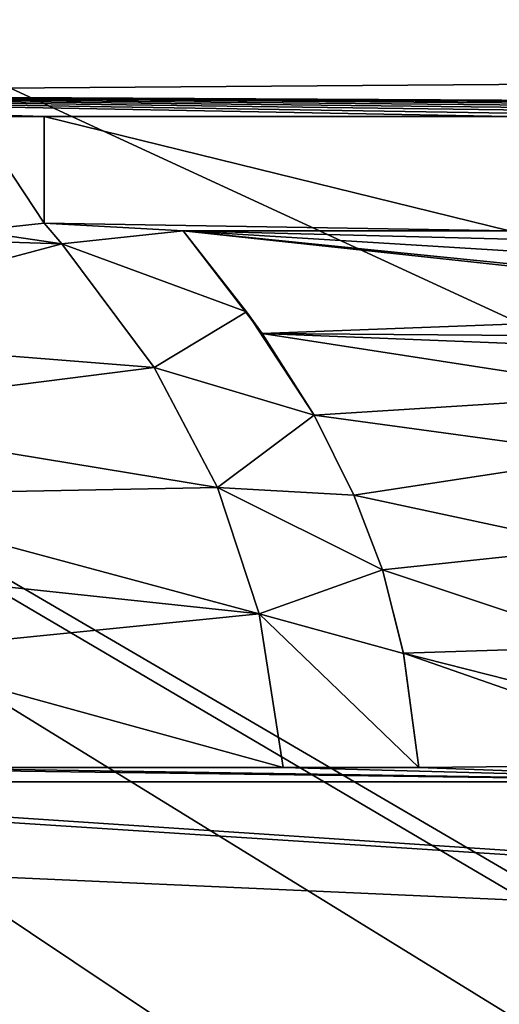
# Model space of a CAD drawing. Header units: millimetres. Extents: x -114 to 114, y -48 to 36.
# Tile 150 of 256: x -89.19 to -86.35, y 18.6 to 24.44. Entities that reach past the tile are written whole.
import ezdxf

# ---------------------------------------------------------------- set-up
doc = ezdxf.new("R2010")
doc.units = ezdxf.units.MM
doc.header["$LTSCALE"] = 65.185185
for name, color, linetype in [('2', 7, 'CONTINUOUS'), ('224', 7, 'CONTINUOUS'), ('225', 7, 'CONTINUOUS'), ('226', 7, 'CONTINUOUS'), ('227', 7, 'CONTINUOUS'), ('228', 7, 'CONTINUOUS'), ('229', 7, 'CONTINUOUS'), ('258', 7, 'CONTINUOUS'), ('259', 7, 'CONTINUOUS'), ('260', 7, 'CONTINUOUS'), ('267', 7, 'CONTINUOUS'), ('2797', 7, 'CONTINUOUS'), ('7', 7, 'CONTINUOUS')]:
    doc.layers.add(name, color=color, linetype=linetype)

msp = doc.modelspace()

# ---------------------------------------------------------------- linework, layer by layer
at = {"layer": '2', "linetype": 'CONTINUOUS'}
for points in [[(113, 35, 92.5), (-113, 35, 92.5), (72.7254, 6.8475, 92.5), (113, 35, 92.5)], [(-113, 35, 92.5), (-113, -35, 92.5), (-77.6192, -5.1724, 92.5), (-113, 35, 92.5)], [(-113, 35, 92.5), (-37.2, 0, 92.5), (-35.3655, 6.8483, 92.5), (-113, 35, 92.5)], [(-37.2, 0, 92.5), (-113, 35, 92.5), (-65.3276, 7.1192, 92.5), (-37.2, 0, 92.5)], [(-23.5, 13.7, 92.5), (-113, 35, 92.5), (-30.3509, 11.8641, 92.5), (-23.5, 13.7, 92.5)], [(-113, 35, 92.5), (-23.5, 13.7, 92.5), (17.6742, 4.2309, 92.5), (-113, 35, 92.5)], [(-30.3509, 11.8641, 92.5), (-113, 35, 92.5), (-35.3655, 6.8483, 92.5), (-30.3509, 11.8641, 92.5)], [(-113, 35, 92.5), (63.3, 0, 92.5), (64.6742, 4.2309, 92.5), (-113, 35, 92.5)], [(63.3, 0, 92.5), (-113, 35, 92.5), (25.7254, 6.8475, 92.5), (63.3, 0, 92.5)], [(72.7254, 6.8475, 92.5), (-113, 35, 92.5), (68.2746, 6.8475, 92.5), (72.7254, 6.8475, 92.5)], [(68.2746, 6.8475, 92.5), (-113, 35, 92.5), (64.6742, 4.2309, 92.5), (68.2746, 6.8475, 92.5)], [(25.7254, 6.8475, 92.5), (-113, 35, 92.5), (21.2746, 6.8475, 92.5), (25.7254, 6.8475, 92.5)], [(21.2746, 6.8475, 92.5), (-113, 35, 92.5), (17.6742, 4.2309, 92.5), (21.2746, 6.8475, 92.5)], [(-70.5, 8.7998, 92.5), (-113, 35, 92.5), (-73.2193, 8.3691, 92.5), (-70.5, 8.7998, 92.5)], [(-113, 35, 92.5), (-70.5, 8.7998, 92.5), (-67.7807, 8.3691, 92.5), (-113, 35, 92.5)], [(-73.2193, 8.3691, 92.5), (-113, 35, 92.5), (-75.6724, 7.1192, 92.5), (-73.2193, 8.3691, 92.5)], [(-75.6724, 7.1192, 92.5), (-113, 35, 92.5), (-77.6192, 5.1724, 92.5), (-75.6724, 7.1192, 92.5)], [(-77.6192, 5.1724, 92.5), (-113, 35, 92.5), (-78.8691, 2.7193, 92.5), (-77.6192, 5.1724, 92.5)], [(-78.8691, 2.7193, 92.5), (-113, 35, 92.5), (-79.2998, 0, 92.5), (-78.8691, 2.7193, 92.5)], [(-79.2998, 0, 92.5), (-113, 35, 92.5), (-78.8691, -2.7193, 92.5), (-79.2998, 0, 92.5)], [(-78.8691, -2.7193, 92.5), (-113, 35, 92.5), (-77.6192, -5.1724, 92.5), (-78.8691, -2.7193, 92.5)], [(-65.3276, 7.1192, 92.5), (-113, 35, 92.5), (-67.7807, 8.3691, 92.5), (-65.3276, 7.1192, 92.5)]]:
    msp.add_3dface(points, dxfattribs=at)
at = {"layer": '224', "linetype": 'CONTINUOUS'}
for points in [[(-86.2865, 23.1853, 90), (-88.2227, 23.1853, 90), (-86.2865, 23.1853, 89.8), (-86.2865, 23.1853, 90)], [(-86.2865, 23.1853, 89.8), (-88.2227, 23.1853, 90), (-88.2227, 23.1853, 89.8), (-86.2865, 23.1853, 89.8)]]:
    msp.add_3dface(points, dxfattribs=at)
at = {"layer": '225', "linetype": 'CONTINUOUS'}
for points in [[(-87.446, 22.091, 90), (-87.2099, 21.6172, 90), (-87.446, 22.091, 89.8), (-87.446, 22.091, 90)], [(-87.446, 22.091, 89.8), (-87.2099, 21.6172, 90), (-87.21, 21.6172, 89.8), (-87.446, 22.091, 89.8)], [(-87.2099, 21.6172, 90), (-87.0402, 21.1735, 90), (-87.21, 21.6172, 89.8), (-87.2099, 21.6172, 90)], [(-87.21, 21.6172, 89.8), (-87.0402, 21.1735, 90), (-87.0402, 21.1735, 89.8), (-87.21, 21.6172, 89.8)]]:
    msp.add_3dface(points, dxfattribs=at)
at = {"layer": '226', "linetype": 'CONTINUOUS'}
for points in [[(-87.0402, 21.1735, 90), (-86.9163, 20.6785, 90), (-87.0402, 21.1735, 89.8), (-87.0402, 21.1735, 90)], [(-87.0402, 21.1735, 89.8), (-86.9163, 20.6785, 90), (-86.9162, 20.678, 89.8), (-87.0402, 21.1735, 89.8)], [(-86.9163, 20.6785, 90), (-86.8242, 20, 90), (-86.9162, 20.678, 89.8), (-86.9163, 20.6785, 90)], [(-86.9162, 20.678, 89.8), (-86.8242, 20, 90), (-86.8242, 20, 89.8), (-86.9162, 20.678, 89.8)]]:
    msp.add_3dface(points, dxfattribs=at)
at = {"layer": '227', "linetype": 'CONTINUOUS'}
for points in [[(-86.8242, 20, 90), (-87.6307, 20, 90), (-86.8242, 20, 89.8), (-86.8242, 20, 90)], [(-86.8242, 20, 89.8), (-87.6307, 20, 90), (-87.6307, 20, 89.8), (-86.8242, 20, 89.8)]]:
    msp.add_3dface(points, dxfattribs=at)
at = {"layer": '228', "linetype": 'CONTINUOUS'}
for points in [[(-87.7729, 20.9118, 90), (-88.0195, 21.6617, 90), (-87.7729, 20.9118, 89.8), (-87.7729, 20.9118, 90)], [(-87.7729, 20.9118, 89.8), (-88.0195, 21.6617, 90), (-88.0195, 21.6617, 89.8), (-87.7729, 20.9118, 89.8)], [(-87.6307, 20, 90), (-87.7729, 20.9118, 90), (-87.6307, 20, 89.8), (-87.6307, 20, 90)], [(-87.6307, 20, 89.8), (-87.7729, 20.9118, 90), (-87.7729, 20.9118, 89.8), (-87.6307, 20, 89.8)]]:
    msp.add_3dface(points, dxfattribs=at)
at = {"layer": '229', "linetype": 'CONTINUOUS'}
for points in [[(-88.395, 22.3751, 90), (-88.9423, 23.1093, 90), (-88.395, 22.375, 89.8), (-88.395, 22.3751, 90)], [(-88.395, 22.375, 89.8), (-88.9423, 23.1093, 90), (-88.9423, 23.1093, 89.8), (-88.395, 22.375, 89.8)], [(-88.0195, 21.6617, 90), (-88.395, 22.3751, 90), (-88.0195, 21.6617, 89.8), (-88.0195, 21.6617, 90)], [(-88.0195, 21.6617, 89.8), (-88.395, 22.3751, 90), (-88.395, 22.375, 89.8), (-88.0195, 21.6617, 89.8)]]:
    msp.add_3dface(points, dxfattribs=at)
at = {"layer": '258', "linetype": 'CONTINUOUS'}
for points in [[(-88.9423, 23.1093, 90), (-89.0482, 23.2315, 90), (-89.0482, 23.2315, 89.8), (-88.9423, 23.1093, 90)], [(-88.9423, 23.1093, 89.8), (-88.9423, 23.1093, 90), (-89.0482, 23.2315, 89.8), (-88.9423, 23.1093, 89.8)]]:
    msp.add_3dface(points, dxfattribs=at)
at = {"layer": '259', "linetype": 'CONTINUOUS'}
for points in [[(-89.0482, 23.2315, 90), (-89.0482, 23.8642, 90), (-89.0482, 23.2315, 89.8), (-89.0482, 23.2315, 90)], [(-89.0482, 23.2315, 89.8), (-89.0482, 23.8642, 90), (-89.0482, 23.8642, 89.8), (-89.0482, 23.2315, 89.8)]]:
    msp.add_3dface(points, dxfattribs=at)
at = {"layer": '260', "linetype": 'CONTINUOUS'}
for points in [[(-89.0482, 23.8642, 90), (-86.2865, 23.8642, 90), (-89.0482, 23.8642, 89.8), (-89.0482, 23.8642, 90)], [(-86.2865, 23.8642, 90), (-86.2865, 23.8642, 89.8), (-89.0482, 23.8642, 89.8), (-86.2865, 23.8642, 90)]]:
    msp.add_3dface(points, dxfattribs=at)
at = {"layer": '267', "linetype": 'CONTINUOUS'}
for points in [[(-88.2227, 23.1853, 90), (-87.7555, 22.5765, 90), (-88.2227, 23.1853, 89.8), (-88.2227, 23.1853, 90)], [(-88.2227, 23.1853, 89.8), (-87.7555, 22.5765, 90), (-87.8485, 22.7057, 89.8), (-88.2227, 23.1853, 89.8)], [(-87.7555, 22.5765, 90), (-87.446, 22.091, 90), (-87.8485, 22.7057, 89.8), (-87.7555, 22.5765, 90)], [(-87.446, 22.091, 90), (-87.446, 22.091, 89.8), (-87.8485, 22.7057, 89.8), (-87.446, 22.091, 90)]]:
    msp.add_3dface(points, dxfattribs=at)
at = {"layer": '2797', "linetype": 'CONTINUOUS'}
for points in [[(-86.2865, 23.8642, 89.8), (-86.2865, 23.1853, 89.8), (-89.0482, 23.8642, 89.8), (-86.2865, 23.8642, 89.8)], [(-86.2865, 23.1853, 89.8), (-89.0482, 23.2315, 89.8), (-89.0482, 23.8642, 89.8), (-86.2865, 23.1853, 89.8)], [(-86.2865, 23.1853, 89.8), (-88.2227, 23.1853, 89.8), (-89.0482, 23.2315, 89.8), (-86.2865, 23.1853, 89.8)], [(-88.2227, 23.1853, 89.8), (-88.9423, 23.1093, 89.8), (-89.0482, 23.2315, 89.8), (-88.2227, 23.1853, 89.8)], [(-88.9423, 23.1093, 89.8), (-88.2227, 23.1853, 89.8), (-87.8485, 22.7057, 89.8), (-88.9423, 23.1093, 89.8)], [(-88.395, 22.375, 89.8), (-88.9423, 23.1093, 89.8), (-87.8485, 22.7057, 89.8), (-88.395, 22.375, 89.8)], [(-87.446, 22.091, 89.8), (-88.395, 22.375, 89.8), (-87.8485, 22.7057, 89.8), (-87.446, 22.091, 89.8)], [(-87.446, 22.091, 89.8), (-88.0195, 21.6617, 89.8), (-88.395, 22.375, 89.8), (-87.446, 22.091, 89.8)], [(-87.446, 22.091, 89.8), (-87.21, 21.6172, 89.8), (-88.0195, 21.6617, 89.8), (-87.446, 22.091, 89.8)], [(-87.21, 21.6172, 89.8), (-87.0402, 21.1735, 89.8), (-88.0195, 21.6617, 89.8), (-87.21, 21.6172, 89.8)], [(-87.0402, 21.1735, 89.8), (-87.7729, 20.9118, 89.8), (-88.0195, 21.6617, 89.8), (-87.0402, 21.1735, 89.8)], [(-87.0402, 21.1735, 89.8), (-86.9162, 20.678, 89.8), (-87.7729, 20.9118, 89.8), (-87.0402, 21.1735, 89.8)], [(-86.9162, 20.678, 89.8), (-86.8242, 20, 89.8), (-87.7729, 20.9118, 89.8), (-86.9162, 20.678, 89.8)], [(-86.8242, 20, 89.8), (-87.6307, 20, 89.8), (-87.7729, 20.9118, 89.8), (-86.8242, 20, 89.8)]]:
    msp.add_3dface(points, dxfattribs=at)
at = {"layer": '7', "linetype": 'CONTINUOUS'}
for points in [[(-110.5, 32.5, 90), (-54, 32.5, 90), (-60.8638, 23.9777, 90), (-110.5, 32.5, 90)], [(-61.2492, 24.038, 90), (-110.5, 32.5, 90), (-60.8638, 23.9777, 90), (-61.2492, 24.038, 90)], [(-110.5, 32.5, 90), (-61.2492, 24.038, 90), (-72.5866, 24.1521, 90), (-110.5, 32.5, 90)], [(-110.5, 32.5, 90), (-72.5866, 24.1521, 90), (-72.869, 24.1521, 90), (-110.5, 32.5, 90)], [(-110.5, 32.5, 90), (-72.869, 24.1521, 90), (-93.632, 24, 90), (-110.5, 32.5, 90)], [(-72.869, 24.1521, 90), (-84.5078, 23.9511, 90), (-93.632, 24, 90), (-72.869, 24.1521, 90)], [(-84.9791, 23.8857, 90), (-85.0392, 23.8648, 90), (-93.632, 24, 90), (-84.9791, 23.8857, 90)], [(-85.0392, 23.8648, 90), (-86.2865, 23.8642, 90), (-93.632, 24, 90), (-85.0392, 23.8648, 90)], [(-84.9146, 23.9041, 90), (-84.9791, 23.8857, 90), (-93.632, 24, 90), (-84.9146, 23.9041, 90)], [(-84.8451, 23.92, 90), (-84.9146, 23.9041, 90), (-93.632, 24, 90), (-84.8451, 23.92, 90)], [(-84.7701, 23.933, 90), (-84.8451, 23.92, 90), (-93.632, 24, 90), (-84.7701, 23.933, 90)], [(-84.689, 23.9428, 90), (-84.7701, 23.933, 90), (-93.632, 24, 90), (-84.689, 23.9428, 90)], [(-84.6016, 23.9489, 90), (-84.689, 23.9428, 90), (-93.632, 24, 90), (-84.6016, 23.9489, 90)], [(-84.5078, 23.9511, 90), (-84.6016, 23.9489, 90), (-93.632, 24, 90), (-84.5078, 23.9511, 90)], [(-86.2865, 23.8642, 90), (-89.0482, 23.8642, 90), (-93.632, 24, 90), (-86.2865, 23.8642, 90)], [(-89.0482, 23.8642, 90), (-89.4664, 23.8642, 90), (-93.632, 24, 90), (-89.0482, 23.8642, 90)], [(-89.0482, 23.8642, 90), (-89.0482, 23.2315, 90), (-89.4664, 23.8642, 90), (-89.0482, 23.8642, 90)], [(-89.4664, 23.8642, 90), (-89.0482, 23.2315, 90), (-89.4664, 23.1853, 90), (-89.4664, 23.8642, 90)], [(-89.0482, 23.2315, 90), (-88.9423, 23.1093, 90), (-89.4664, 23.1853, 90), (-89.0482, 23.2315, 90)], [(-89.4664, 23.1853, 90), (-88.9423, 23.1093, 90), (-91.4026, 23.1853, 90), (-89.4664, 23.1853, 90)], [(-91.4026, 23.1853, 90), (-88.9423, 23.1093, 90), (-90.9354, 22.5765, 90), (-91.4026, 23.1853, 90)], [(-85.6807, 23.0292, 90), (-85.6972, 22.9301, 90), (-88.2227, 23.1853, 90), (-85.6807, 23.0292, 90)], [(-85.6972, 22.9301, 90), (-83.9128, 22.7213, 90), (-88.2227, 23.1853, 90), (-85.6972, 22.9301, 90)], [(-85.6608, 23.1193, 90), (-85.6807, 23.0292, 90), (-88.2227, 23.1853, 90), (-85.6608, 23.1193, 90)], [(-86.2865, 23.1853, 90), (-85.6608, 23.1193, 90), (-88.2227, 23.1853, 90), (-86.2865, 23.1853, 90)], [(-88.2227, 23.1853, 90), (-83.9128, 22.7213, 90), (-87.7555, 22.5765, 90), (-88.2227, 23.1853, 90)], [(-88.9423, 23.1093, 90), (-88.395, 22.3751, 90), (-90.9354, 22.5765, 90), (-88.9423, 23.1093, 90)], [(-83.9128, 22.7213, 90), (-84.6273, 22.5526, 90), (-87.7555, 22.5765, 90), (-83.9128, 22.7213, 90)], [(-90.9354, 22.5765, 90), (-88.395, 22.3751, 90), (-90.6259, 22.091, 90), (-90.9354, 22.5765, 90)], [(-85.0681, 22.4699, 90), (-85.4392, 22.2186, 90), (-87.7555, 22.5765, 90), (-85.0681, 22.4699, 90)], [(-87.7555, 22.5765, 90), (-85.4392, 22.2186, 90), (-87.446, 22.091, 90), (-87.7555, 22.5765, 90)], [(-84.6273, 22.5526, 90), (-85.0681, 22.4699, 90), (-87.7555, 22.5765, 90), (-84.6273, 22.5526, 90)], [(-88.395, 22.3751, 90), (-88.0195, 21.6617, 90), (-90.6259, 22.091, 90), (-88.395, 22.3751, 90)], [(-85.4392, 22.2186, 90), (-85.6801, 21.8502, 90), (-87.446, 22.091, 90), (-85.4392, 22.2186, 90)], [(-90.6259, 22.091, 90), (-88.0195, 21.6617, 90), (-90.3899, 21.6172, 90), (-90.6259, 22.091, 90)], [(-87.446, 22.091, 90), (-85.6801, 21.8502, 90), (-87.2099, 21.6172, 90), (-87.446, 22.091, 90)], [(-85.6801, 21.8502, 90), (-85.7733, 21.3089, 90), (-87.2099, 21.6172, 90), (-85.6801, 21.8502, 90)], [(-88.0195, 21.6617, 90), (-87.7729, 20.9118, 90), (-90.3899, 21.6172, 90), (-88.0195, 21.6617, 90)], [(-90.3899, 21.6172, 90), (-87.7729, 20.9118, 90), (-90.2201, 21.1735, 90), (-90.3899, 21.6172, 90)], [(-87.2099, 21.6172, 90), (-85.7733, 21.3089, 90), (-87.0402, 21.1735, 90), (-87.2099, 21.6172, 90)], [(-85.7733, 21.3089, 90), (-85.6754, 20.7182, 90), (-87.0402, 21.1735, 90), (-85.7733, 21.3089, 90)], [(-90.2201, 21.1735, 90), (-87.7729, 20.9118, 90), (-90.0962, 20.6785, 90), (-90.2201, 21.1735, 90)], [(-87.0402, 21.1735, 90), (-85.6754, 20.7182, 90), (-86.9163, 20.6785, 90), (-87.0402, 21.1735, 90)], [(-87.7729, 20.9118, 90), (-87.6307, 20, 90), (-90.0962, 20.6785, 90), (-87.7729, 20.9118, 90)], [(-85.6754, 20.7182, 90), (-85.4202, 20.2987, 90), (-86.9163, 20.6785, 90), (-85.6754, 20.7182, 90)], [(-90.0962, 20.6785, 90), (-87.6307, 20, 90), (-90.0041, 20, 90), (-90.0962, 20.6785, 90)], [(-85.4202, 20.2987, 90), (-85.0239, 20.0184, 90), (-86.9163, 20.6785, 90), (-85.4202, 20.2987, 90)], [(-86.9163, 20.6785, 90), (-85.0239, 20.0184, 90), (-86.8242, 20, 90), (-86.9163, 20.6785, 90)], [(-54, -32.5, 90), (-110.5, -32.5, 90), (-103.8615, 20, 90), (-54, -32.5, 90)], [(-76.3258, -4.2309, 90), (-54, -32.5, 90), (-103.8615, 20, 90), (-76.3258, -4.2309, 90)], [(-76.3258, 4.2309, 90), (-77.7, 0, 90), (-103.8615, 20, 90), (-76.3258, 4.2309, 90)], [(-77.7, 0, 90), (-76.3258, -4.2309, 90), (-103.8615, 20, 90), (-77.7, 0, 90)], [(-72.7254, 6.8475, 90), (-76.3258, 4.2309, 90), (-103.8615, 20, 90), (-72.7254, 6.8475, 90)], [(-68.2746, 6.8475, 90), (-72.7254, 6.8475, 90), (-103.8615, 20, 90), (-68.2746, 6.8475, 90)], [(-72.869, 18.6151, 90), (-68.2746, 6.8475, 90), (-103.8615, 20, 90), (-72.869, 18.6151, 90)], [(-92.9939, 19.9158, 90), (-72.869, 18.6151, 90), (-103.8615, 20, 90), (-92.9939, 19.9158, 90)], [(-90.8106, 20, 90), (-84.4698, 19.9158, 90), (-92.4155, 19.9158, 90), (-90.8106, 20, 90)], [(-90.0041, 20, 90), (-84.4698, 19.9158, 90), (-90.8106, 20, 90), (-90.0041, 20, 90)], [(-87.6307, 20, 90), (-84.4698, 19.9158, 90), (-90.0041, 20, 90), (-87.6307, 20, 90)], [(-86.8242, 20, 90), (-84.4698, 19.9158, 90), (-87.6307, 20, 90), (-86.8242, 20, 90)], [(-85.0239, 20.0184, 90), (-84.4698, 19.9158, 90), (-86.8242, 20, 90), (-85.0239, 20.0184, 90)], [(-92.4155, 19.9158, 90), (-72.869, 18.6151, 90), (-92.9939, 19.9158, 90), (-92.4155, 19.9158, 90)], [(-84.4698, 19.9158, 90), (-72.869, 18.6151, 90), (-92.4155, 19.9158, 90), (-84.4698, 19.9158, 90)]]:
    msp.add_3dface(points, dxfattribs=at)

doc.saveas('drawing.dxf')
